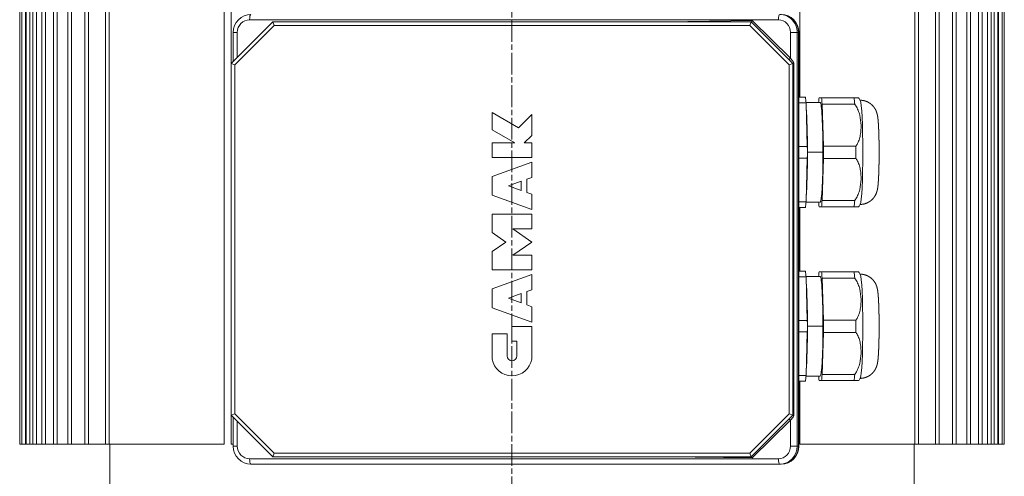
# Model space of a CAD drawing. Header units: millimetres. Extents: x -2791 to 1997, y -1887 to 1428.
# Tile 9 of 19: x -696 to -152, y -1510 to -1258. Entities that reach past the tile are written whole.
import ezdxf

# ---------------------------------------------------------------- set-up
doc = ezdxf.new("R2010")
doc.units = ezdxf.units.MM
doc.linetypes.add('AM_ISO08W050', pattern=[18, 12, -1.5, 3, -1.5])
doc.layers.add('AM_7', color=4, linetype='AM_ISO08W050', lineweight=13)
doc.layers.add('AM_VIS', color=7, linetype='Continuous', lineweight=20)

msp = doc.modelspace()

# ---------------------------------------------------------------- linework, layer by layer
at = {"layer": 'AM_7'}
msp.add_line((-423.719, -1738.623), (-423.719, -776.938), dxfattribs=at)
at = {"layer": 'AM_VIS'}
for p, q in [((-695.569, -1492.623), (-695.569, -1019.023)), ((-694.366, -1492.623), (-694.366, -1019.023)), ((-692.366, -1492.623), (-692.366, -1019.023)), ((-691.943, -1492.623), (-691.943, -1019.023)), ((-689.943, -1492.623), (-689.943, -1019.023)), ((-688.266, -1492.623), (-688.266, -1019.023)), ((-686.266, -1492.623), (-686.266, -1019.023)), ((-683.283, -1492.623), (-683.283, -1019.023)), ((-681.283, -1492.623), (-681.283, -1019.023)), ((-676.914, -1492.623), (-676.914, -1019.023)), ((-674.914, -1492.623), (-674.914, -1019.023)), ((-669.052, -1492.623), (-669.052, -1019.023)), ((-667.052, -1492.623), (-667.052, -1019.023)), ((-659.546, -1492.623), (-659.546, -1019.023)), ((-657.546, -1492.623), (-657.546, -1019.023)), ((-648.185, -1492.623), (-648.185, -1019.023)), ((-646.185, -1492.623), (-646.185, -1019.023)), ((-582.65, -1019.023), (-582.65, -1492.623)), ((-578.719, -1282.493), (-578.719, -1019.023)), ((-189.892, -1492.623), (-189.892, -1019.023)), ((-187.892, -1492.623), (-187.892, -1019.023)), ((-180.386, -1492.623), (-180.386, -1019.023)), ((-178.386, -1492.623), (-178.386, -1019.023)), ((-172.524, -1492.623), (-172.524, -1019.023)), ((-170.524, -1492.623), (-170.524, -1019.023)), ((-166.155, -1492.623), (-166.155, -1019.023)), ((-164.155, -1492.623), (-164.155, -1019.023)), ((-161.172, -1492.623), (-161.172, -1019.023)), ((-159.172, -1492.623), (-159.172, -1019.023)), ((-157.495, -1492.623), (-157.495, -1019.023)), ((-155.495, -1492.623), (-155.495, -1019.023)), ((-155.072, -1492.623), (-155.072, -1019.023)), ((-153.072, -1492.623), (-153.072, -1019.023)), ((-151.869, -1492.623), (-151.869, -1019.023)), ((-264.788, -1301.225), (-264.788, -1252.739)), ((-201.253, -1492.623), (-201.253, -1252.739)), ((-199.253, -1492.623), (-199.253, -1252.739)), ((-578.753, -1282.527), (-555.807, -1259.581)), ((-568.633, -1258.474), (-276.651, -1258.474)), ((-555.807, -1259.581), (-554.979, -1261.581)), ((-555.807, -1259.581), (-291.631, -1259.581)), ((-291.097, -1258.917), (-338.369, -1259.581)), ((-291.631, -1259.581), (-292.459, -1261.581)), ((-291.631, -1259.581), (-268.685, -1282.527)), ((-269.889, -1279.704), (-291.097, -1258.917)), ((-577.618, -1281.392), (-577.618, -1265.474)), ((-577.618, -1265.474), (-575.395, -1265.474)), ((-576.753, -1283.355), (-554.979, -1261.581)), ((-575.395, -1279.169), (-575.395, -1265.474)), ((-554.979, -1261.581), (-292.459, -1261.581)), ((-292.459, -1261.581), (-270.685, -1283.355)), ((-269.889, -1265.474), (-269.889, -1279.704)), ((-269.889, -1265.474), (-266.215, -1265.474)), ((-266.215, -1493.756), (-266.215, -1265.474)), ((-266.215, -1265.474), (-265.439, -1265.474)), ((-265.439, -1265.474), (-265.439, -1493.756)), ((-265.439, -1265.474), (-265.336, -1265.474)), ((-265.336, -1493.756), (-265.336, -1265.474)), ((-578.753, -1282.527), (-576.753, -1283.355)), ((-578.753, -1476.703), (-578.753, -1282.527)), ((-268.685, -1282.527), (-270.685, -1283.355)), ((-268.685, -1282.527), (-268.685, -1476.703)), ((-268.075, -1477.099), (-268.075, -1282.131)), ((-576.753, -1475.874), (-576.753, -1283.355)), ((-270.685, -1283.355), (-270.685, -1475.874)), ((-261.651, -1301.225), (-265.336, -1301.225)), ((-265.336, -1304.359), (-261.367, -1304.359)), ((-261.382, -1304.162), (-253.479, -1304.162)), ((-261.367, -1304.359), (-260.638, -1328.48)), ((-252.778, -1301.615), (-254.18, -1301.615)), ((-234.802, -1301.615), (-252.778, -1301.615)), ((-234.802, -1301.615), (-232.297, -1301.615)), ((-434.632, -1319.143), (-434.632, -1309.722)), ((-434.632, -1309.722), (-420.189, -1318.06)), ((-252.47, -1305.014), (-234.494, -1305.014)), ((-251.769, -1328.215), (-252.47, -1305.014)), ((-420.189, -1318.06), (-412.844, -1310.715)), ((-412.844, -1310.715), (-412.844, -1322.255)), ((-422.162, -1326.343), (-434.632, -1319.143)), ((-434.632, -1334.502), (-434.632, -1326.343)), ((-434.632, -1326.343), (-422.162, -1326.343)), ((-412.844, -1322.255), (-416.932, -1326.343)), ((-416.932, -1326.343), (-412.844, -1326.343)), ((-412.844, -1326.343), (-412.844, -1334.502)), ((-260.638, -1328.48), (-265.336, -1328.48)), ((-260.526, -1331.615), (-260.63, -1331.615)), ((-252.042, -1331.615), (-260.526, -1331.615)), ((-233.793, -1328.215), (-251.769, -1328.215)), ((-412.844, -1334.502), (-434.632, -1334.502)), ((-434.632, -1344.893), (-412.844, -1336.962)), ((-412.844, -1336.962), (-412.844, -1345.424)), ((-265.336, -1334.749), (-260.638, -1334.749)), ((-260.638, -1334.749), (-261.367, -1358.87)), ((-252.47, -1358.215), (-251.769, -1335.014)), ((-251.769, -1335.014), (-233.793, -1335.014)), ((-434.632, -1355.324), (-434.632, -1344.893)), ((-418.586, -1347.514), (-425.714, -1350.108)), ((-418.586, -1352.702), (-418.586, -1347.514)), ((-412.844, -1345.424), (-415.564, -1346.414)), ((-415.564, -1346.414), (-415.564, -1353.802)), ((-425.714, -1350.108), (-418.586, -1352.702)), ((-415.564, -1353.802), (-412.844, -1354.792)), ((-412.844, -1363.254), (-434.632, -1355.324)), ((-412.844, -1354.792), (-412.844, -1363.254)), ((-261.367, -1358.87), (-265.336, -1358.87)), ((-261.382, -1359.067), (-253.479, -1359.067)), ((-234.494, -1358.215), (-252.47, -1358.215)), ((-265.336, -1362.005), (-261.651, -1362.005)), ((-264.788, -1397.225), (-264.788, -1362.005)), ((-254.18, -1361.615), (-252.778, -1361.615)), ((-252.778, -1361.615), (-234.802, -1361.615)), ((-234.802, -1361.615), (-232.297, -1361.615)), ((-434.632, -1365.723), (-412.844, -1365.723)), ((-434.632, -1375.84), (-434.632, -1365.723)), ((-412.844, -1365.723), (-412.844, -1373.882)), ((-412.844, -1373.882), (-423.202, -1373.882)), ((-423.202, -1373.882), (-412.844, -1381.135)), ((-427.07, -1381.136), (-434.632, -1375.84)), ((-434.632, -1386.431), (-427.07, -1381.136)), ((-434.632, -1396.548), (-434.632, -1386.431)), ((-412.844, -1381.135), (-423.202, -1388.388)), ((-423.202, -1388.388), (-412.844, -1388.388)), ((-412.844, -1388.388), (-412.844, -1396.548)), ((-412.844, -1396.548), (-434.632, -1396.548)), ((-261.651, -1397.225), (-265.336, -1397.225)), ((-434.632, -1406.947), (-412.844, -1399.017)), ((-412.844, -1399.017), (-412.844, -1407.479)), ((-265.336, -1400.359), (-261.367, -1400.359)), ((-261.382, -1400.162), (-253.479, -1400.162)), ((-261.367, -1400.359), (-260.638, -1424.48)), ((-252.778, -1397.615), (-254.18, -1397.615)), ((-234.802, -1397.615), (-252.778, -1397.615)), ((-252.47, -1401.014), (-234.494, -1401.014)), ((-251.769, -1424.215), (-252.47, -1401.014)), ((-234.802, -1397.615), (-232.297, -1397.615)), ((-434.632, -1417.378), (-434.632, -1406.947)), ((-412.844, -1407.479), (-415.564, -1408.469)), ((-418.586, -1409.569), (-425.714, -1412.163)), ((-425.714, -1412.163), (-418.586, -1414.757)), ((-418.586, -1414.757), (-418.586, -1409.569)), ((-415.564, -1408.469), (-415.564, -1415.857)), ((-412.844, -1425.309), (-434.632, -1417.378)), ((-415.564, -1415.857), (-412.844, -1416.847)), ((-412.844, -1416.847), (-412.844, -1425.309)), ((-260.638, -1424.48), (-265.336, -1424.48)), ((-233.793, -1424.215), (-251.769, -1424.215)), ((-423.738, -1435.777), (-423.738, -1427.778)), ((-423.738, -1427.778), (-412.844, -1427.778)), ((-412.844, -1427.778), (-412.844, -1445.725)), ((-260.526, -1427.615), (-260.63, -1427.615)), ((-252.042, -1427.615), (-260.526, -1427.615)), ((-434.632, -1431.858), (-426.458, -1431.858)), ((-434.632, -1445.725), (-434.632, -1431.858)), ((-426.458, -1431.858), (-426.458, -1443.936)), ((-265.336, -1430.749), (-260.638, -1430.749)), ((-260.638, -1430.749), (-261.367, -1454.87)), ((-252.47, -1454.215), (-251.769, -1431.014)), ((-251.769, -1431.014), (-233.793, -1431.014)), ((-421.018, -1435.777), (-423.738, -1435.777)), ((-421.018, -1443.936), (-421.018, -1435.777)), ((-261.367, -1454.87), (-265.336, -1454.87)), ((-261.382, -1455.067), (-253.479, -1455.067)), ((-234.494, -1454.215), (-252.47, -1454.215)), ((-265.336, -1458.005), (-261.651, -1458.005)), ((-264.788, -1492.623), (-264.788, -1458.005)), ((-254.18, -1457.615), (-252.778, -1457.615)), ((-252.778, -1457.615), (-234.802, -1457.615)), ((-234.802, -1457.615), (-232.297, -1457.615)), ((-578.753, -1476.703), (-576.753, -1475.874)), ((-555.807, -1499.648), (-578.753, -1476.703)), ((-578.719, -1492.623), (-578.719, -1476.736)), ((-577.618, -1493.756), (-577.618, -1477.837)), ((-554.979, -1497.648), (-576.753, -1475.874)), ((-270.685, -1475.874), (-292.459, -1497.648)), ((-268.685, -1476.703), (-291.631, -1499.648)), ((-268.685, -1476.703), (-270.685, -1475.874)), ((-575.395, -1493.756), (-575.395, -1480.061)), ((-291.097, -1500.312), (-269.889, -1479.526)), ((-269.889, -1479.526), (-269.889, -1493.756)), ((-695.569, -1492.623), (-694.366, -1492.623)), ((-694.366, -1492.623), (-692.366, -1492.623)), ((-691.943, -1492.623), (-692.366, -1492.623)), ((-691.943, -1492.623), (-689.943, -1492.623)), ((-688.266, -1492.623), (-689.943, -1492.623)), ((-688.266, -1492.623), (-686.266, -1492.623)), ((-683.283, -1492.623), (-686.266, -1492.623)), ((-683.283, -1492.623), (-681.283, -1492.623)), ((-676.914, -1492.623), (-681.283, -1492.623)), ((-676.914, -1492.623), (-674.914, -1492.623)), ((-669.052, -1492.623), (-674.914, -1492.623)), ((-669.052, -1492.623), (-667.052, -1492.623)), ((-659.546, -1492.623), (-667.052, -1492.623)), ((-659.546, -1492.623), (-657.546, -1492.623)), ((-648.185, -1492.623), (-657.546, -1492.623)), ((-648.185, -1492.623), (-646.185, -1492.623)), ((-582.65, -1492.623), (-646.185, -1492.623)), ((-645.719, -1571.623), (-645.719, -1492.623)), ((-578.719, -1492.623), (-577.618, -1492.623)), ((-577.618, -1493.756), (-575.395, -1493.756)), ((-269.889, -1493.756), (-266.215, -1493.756)), ((-266.215, -1493.756), (-265.439, -1493.756)), ((-265.439, -1493.756), (-265.336, -1493.756)), ((-201.253, -1492.623), (-264.788, -1492.623)), ((-201.719, -1571.623), (-201.719, -1492.623)), ((-201.253, -1492.623), (-199.253, -1492.623)), ((-189.892, -1492.623), (-199.253, -1492.623)), ((-189.892, -1492.623), (-187.892, -1492.623)), ((-180.386, -1492.623), (-187.892, -1492.623)), ((-180.386, -1492.623), (-178.386, -1492.623)), ((-172.524, -1492.623), (-178.386, -1492.623)), ((-172.524, -1492.623), (-170.524, -1492.623)), ((-166.155, -1492.623), (-170.524, -1492.623)), ((-166.155, -1492.623), (-164.155, -1492.623)), ((-161.172, -1492.623), (-164.155, -1492.623)), ((-161.172, -1492.623), (-159.172, -1492.623)), ((-157.495, -1492.623), (-159.172, -1492.623)), ((-157.495, -1492.623), (-155.495, -1492.623)), ((-155.072, -1492.623), (-155.495, -1492.623)), ((-155.072, -1492.623), (-153.072, -1492.623)), ((-153.072, -1492.623), (-151.869, -1492.623)), ((-555.807, -1499.648), (-554.979, -1497.648)), ((-291.631, -1499.648), (-555.807, -1499.648)), ((-292.459, -1497.648), (-554.979, -1497.648)), ((-338.369, -1499.648), (-291.097, -1500.312)), ((-291.631, -1499.648), (-292.459, -1497.648)), ((-276.651, -1500.756), (-568.633, -1500.756)), ((-567.857, -1503.756), (-275.874, -1503.756)), ((-275.874, -1503.756), (-275.098, -1503.756))]:
    msp.add_line(p, q, dxfattribs=at)
for centre, radius, start, end in [((-567.718, -1265.337), 9.883, 90.80324, 180.78736), ((-275.236, -1265.337), 9.883, 359.21264, 89.19676), ((-241.99, -1309.162), 12.284, 30.21277, 37.90514), ((-241.99, -1354.068), 12.284, 322.09486, 329.78723), ((-241.99, -1405.162), 12.284, 30.21277, 37.90514), ((-423.738, -1443.936), 11.04, 189.32724, 350.67276), ((-423.738, -1443.936), 2.72, 180, 0), ((-241.99, -1450.068), 12.284, 322.09486, 329.78723), ((-567.719, -1493.892), 9.882, 179.20959, 269.20072), ((-275.236, -1493.892), 9.882, 270.79928, 0.79041)]:
    msp.add_arc(centre, radius, start, end, dxfattribs=at)
for centre, major_axis, ratio, start_param, end_param in [((-567.857, -1258.474), (0, -3), 0.258819, 3.1415927, 4.712389), ((-275.874, -1258.474), (0, -3), 0.258819, 3.1415927, 4.712389), ((-275.874, -1265.474), (0, -10), 0.9659258, 1.5707963, 3.1415927), ((-275.098, -1265.474), (0, 10), 0.9659258, 4.712389, 6.2831853), ((-568.633, -1265.474), (0, 7), 0.9659258, 0, 1.5707963), ((-291.356, -1258.917), (-0.401, -1.001), 0.2236676, 0.7457947, 1.6600663), ((-276.651, -1265.474), (0, 7), 0.9659258, 4.712389, 6.2831853), ((-270.148, -1279.704), (0.7, 0.714), 0.187949, 3.4174185, 4.8945631), ((-269.113, -1281.025), (2.997, -4.01), 0.0354956, 1.2651008, 1.8800541), ((-262.38, -1331.615), (0, 33.429), 0.052336, 5.6656874, 5.8534856), ((-253.479, -1331.615), (0, 32.855), 0.052336, 0.4199399, 0.581629), ((-253.479, -1331.615), (0, -27.452), 0.052336, 1.5707963, 3.1415927), ((-253.479, -1331.615), (0, 32.855), 0.052336, 5.6559277, 5.8632454), ((-235.503, -1331.615), (0, 32.855), 0.052336, 5.6559277, 5.8632454), ((-231.509, -1331.615), (0, 28.75), 0.052336, 4.712389, 6.193597), ((-261.963, -1331.615), (0, 27.452), 0.052336, 4.712389, 5.7799374), ((-261.963, -1331.615), (0, 27.452), 0.052336, 3.6448405, 4.712389), ((-262.38, -1331.615), (0, 33.429), 0.052336, 4.6184899, 4.8062881), ((-253.479, -1331.615), (0, -27.452), 0.052336, 0, 1.5707963), ((-253.479, -1331.615), (0, 32.855), 0.052336, 4.6087301, 4.8160478), ((-235.503, -1331.615), (0, 32.855), 0.052336, 4.6087301, 4.8160478), ((-231.509, -1331.615), (0, 28.75), 0.052336, 3.231181, 4.712389), ((-262.38, -1331.615), (0, 33.429), 0.052336, 3.5712923, 3.7590905), ((-253.479, -1331.615), (0, 32.855), 0.052336, 2.5599636, 2.7216527), ((-253.479, -1331.615), (0, 32.855), 0.052336, 3.5615326, 3.7688503), ((-235.503, -1331.615), (0, 32.855), 0.052336, 3.5615326, 3.7688503), ((-262.38, -1427.615), (0, 33.429), 0.052336, 5.6656874, 5.8534856), ((-253.479, -1427.615), (0, 32.855), 0.052336, 0.4199399, 0.581629), ((-253.479, -1427.615), (0, -27.452), 0.052336, 1.5707963, 3.1415927), ((-253.479, -1427.615), (0, 32.855), 0.052336, 5.6559277, 5.8632454), ((-235.503, -1427.615), (0, 32.855), 0.052336, 5.6559277, 5.8632454), ((-231.509, -1427.615), (0, 28.75), 0.052336, 4.712389, 6.193597), ((-261.963, -1427.615), (0, 27.452), 0.052336, 4.712389, 5.7799374), ((-262.38, -1427.615), (0, 33.429), 0.052336, 4.6184899, 4.8062881), ((-253.479, -1427.615), (0, 32.855), 0.052336, 4.6087301, 4.8160478), ((-235.503, -1427.615), (0, 32.855), 0.052336, 4.6087301, 4.8160478), ((-261.963, -1427.615), (0, 27.452), 0.052336, 3.6448405, 4.712389), ((-253.479, -1427.615), (0, -27.452), 0.052336, 0, 1.5707963), ((-231.509, -1427.615), (0, 28.75), 0.052336, 3.231181, 4.712389), ((-262.38, -1427.615), (0, 33.429), 0.052336, 3.5712923, 3.7590905), ((-253.479, -1427.615), (0, 32.855), 0.052336, 2.5599636, 2.7216527), ((-253.479, -1427.615), (0, 32.855), 0.052336, 3.5615326, 3.7688503), ((-235.503, -1427.615), (0, 32.855), 0.052336, 3.5615326, 3.7688503), ((-270.148, -1479.526), (0.7, -0.714), 0.187949, 1.3886222, 2.8657668), ((-269.113, -1478.204), (2.997, 4.01), 0.0354956, 4.4031312, 5.0180845), ((-568.633, -1493.756), (0, 7), 0.9659258, 1.5707963, 3.1415927), ((-276.651, -1493.756), (0, 7), 0.9659258, 3.1415927, 4.712389), ((-275.874, -1493.756), (0, -10), 0.9659258, 0, 1.5707963), ((-275.098, -1493.756), (0, 10), 0.9659258, 3.1415927, 4.712389), ((-291.356, -1500.312), (-0.401, 1.001), 0.2236676, 4.623119, 5.5373906), ((-567.857, -1500.756), (0, -3), 0.258819, 4.712389, 6.2831853), ((-275.874, -1500.756), (0, -3), 0.258819, 4.712389, 6.2831853)]:
    msp.add_ellipse(centre, major_axis=major_axis, ratio=ratio, start_param=start_param, end_param=end_param, dxfattribs=at)
for points, degree, knots in [([(-268.075, -1282.131), (-268.076, -1282.131), (-268.076, -1282.131), (-268.159, -1282.17), (-268.238, -1282.209), (-268.383, -1282.285), (-268.45, -1282.321), (-268.584, -1282.4), (-268.645, -1282.44), (-268.695, -1282.482), (-268.705, -1282.492), (-268.712, -1282.5)], 3, [-1.3403367, -1.3403367, -1.3403367, -1.3403367, -1.338908, -1.338908, -1.0508228, -1.0508228, -0.7584955, -0.7584955, -0.3667671, -0.3667671, -0.2437545, -0.2437545, -0.2437545, -0.2437545]), ([(-231.442, -1302.865), (-231.289, -1302.867), (-231.07, -1302.875), (-230.852, -1302.887), (-230.634, -1302.905), (-230.418, -1302.927), (-230.204, -1302.954), (-229.991, -1302.986), (-229.781, -1303.022), (-229.574, -1303.063), (-229.369, -1303.108), (-229.167, -1303.156), (-228.968, -1303.209), (-228.773, -1303.265), (-228.582, -1303.324), (-228.375, -1303.393), (-228.173, -1303.466), (-227.977, -1303.542), (-227.785, -1303.62), (-227.598, -1303.702), (-227.416, -1303.785), (-227.24, -1303.871), (-227.069, -1303.959), (-226.903, -1304.048), (-226.742, -1304.138), (-226.587, -1304.23), (-226.436, -1304.322), (-226.291, -1304.415), (-226.15, -1304.508), (-225.974, -1304.63), (-225.806, -1304.752), (-225.645, -1304.874), (-225.492, -1304.995), (-225.346, -1305.116), (-225.207, -1305.235), (-225.075, -1305.353), (-224.949, -1305.47), (-224.829, -1305.585), (-224.714, -1305.698), (-224.605, -1305.81), (-224.501, -1305.92), (-224.402, -1306.027), (-224.308, -1306.133), (-224.179, -1306.284), (-224.058, -1306.43), (-223.946, -1306.572), (-223.841, -1306.709), (-223.742, -1306.842), (-223.65, -1306.972), (-223.564, -1307.097), (-223.484, -1307.218), (-223.408, -1307.335), (-223.337, -1307.449), (-223.27, -1307.559), (-223.207, -1307.665), (-223.148, -1307.768), (-223.092, -1307.868), (-223.011, -1308.018), (-222.937, -1308.162), (-222.869, -1308.298), (-222.806, -1308.428), (-222.748, -1308.553), (-222.695, -1308.672), (-222.646, -1308.786), (-222.6, -1308.895), (-222.557, -1309), (-222.518, -1309.101), (-222.481, -1309.197), (-222.446, -1309.291), (-222.404, -1309.408), (-222.365, -1309.52), (-222.329, -1309.628), (-222.295, -1309.73), (-222.264, -1309.829), (-222.236, -1309.924), (-222.208, -1310.016), (-222.183, -1310.104), (-222.159, -1310.19), (-222.137, -1310.273), (-222.116, -1310.353), (-222.096, -1310.432), (-222.065, -1310.555), (-222.037, -1310.673), (-222.011, -1310.787), (-221.986, -1310.898), (-221.964, -1311.005), (-221.942, -1311.109), (-221.922, -1311.211), (-221.903, -1311.311), (-221.885, -1311.409), (-221.868, -1311.505), (-221.851, -1311.6), (-221.835, -1311.694), (-221.82, -1311.787), (-221.805, -1311.879), (-221.766, -1312.14), (-221.73, -1312.398), (-221.696, -1312.655), (-221.665, -1312.915), (-221.635, -1313.176), (-221.606, -1313.442), (-221.579, -1313.712), (-221.553, -1313.987), (-221.528, -1314.268), (-221.503, -1314.555), (-221.48, -1314.849), (-221.457, -1315.149), (-221.434, -1315.455), (-221.417, -1315.71), (-221.399, -1315.969), (-221.382, -1316.233), (-221.366, -1316.502), (-221.35, -1316.775), (-221.334, -1317.053), (-221.319, -1317.335), (-221.303, -1317.622), (-221.289, -1317.914), (-221.274, -1318.209), (-221.26, -1318.51), (-221.247, -1318.814), (-221.233, -1319.123), (-221.22, -1319.436), (-221.208, -1319.753), (-221.196, -1320.074), (-221.184, -1320.399), (-221.172, -1320.728), (-221.161, -1321.06), (-221.15, -1321.396), (-221.141, -1321.687), (-221.133, -1321.98), (-221.124, -1322.275), (-221.116, -1322.573), (-221.108, -1322.873), (-221.1, -1323.175), (-221.093, -1323.48), (-221.086, -1323.787), (-221.079, -1324.095), (-221.073, -1324.406), (-221.066, -1324.718), (-221.06, -1325.032), (-221.055, -1325.348), (-221.049, -1325.666), (-221.044, -1325.985), (-221.039, -1326.305), (-221.035, -1326.627), (-221.031, -1326.95), (-221.027, -1327.275), (-221.023, -1327.6), (-221.02, -1327.92), (-221.017, -1328.24), (-221.014, -1328.561), (-221.011, -1328.882), (-221.009, -1329.205), (-221.007, -1329.528), (-221.006, -1329.852), (-221.004, -1330.175), (-221.003, -1330.5), (-221.002, -1330.824), (-221.002, -1331.149), (-221.001, -1331.474), (-221.001, -1331.799), (-221.002, -1332.124), (-221.002, -1332.449), (-221.003, -1332.774), (-221.004, -1333.098), (-221.006, -1333.422), (-221.007, -1333.745), (-221.009, -1334.068), (-221.012, -1334.39), (-221.014, -1334.711), (-221.017, -1335.031), (-221.02, -1335.351), (-221.023, -1335.669), (-221.027, -1335.987), (-221.031, -1336.303), (-221.035, -1336.619), (-221.04, -1336.933), (-221.044, -1337.245), (-221.049, -1337.557), (-221.055, -1337.867), (-221.06, -1338.175), (-221.066, -1338.482), (-221.072, -1338.787), (-221.078, -1339.09), (-221.085, -1339.391), (-221.092, -1339.691), (-221.099, -1339.988), (-221.106, -1340.284), (-221.114, -1340.582), (-221.122, -1340.877), (-221.13, -1341.17), (-221.139, -1341.461), (-221.148, -1341.75), (-221.157, -1342.036), (-221.166, -1342.319), (-221.176, -1342.6), (-221.185, -1342.878), (-221.196, -1343.153), (-221.206, -1343.425), (-221.216, -1343.695), (-221.227, -1343.961), (-221.238, -1344.225), (-221.25, -1344.486), (-221.261, -1344.743), (-221.273, -1344.998), (-221.285, -1345.249), (-221.298, -1345.497), (-221.311, -1345.742), (-221.324, -1346.001), (-221.338, -1346.255), (-221.353, -1346.506), (-221.368, -1346.754), (-221.383, -1346.997), (-221.398, -1347.237), (-221.413, -1347.472), (-221.429, -1347.704), (-221.446, -1347.933), (-221.462, -1348.157), (-221.479, -1348.378), (-221.497, -1348.595), (-221.515, -1348.809), (-221.533, -1349.02), (-221.552, -1349.227), (-221.571, -1349.431), (-221.591, -1349.632), (-221.611, -1349.83), (-221.632, -1350.026), (-221.654, -1350.22), (-221.684, -1350.476), (-221.716, -1350.729), (-221.751, -1350.982), (-221.788, -1351.237), (-221.829, -1351.496), (-221.874, -1351.762), (-221.926, -1352.039), (-221.987, -1352.334), (-222.06, -1352.656), (-222.09, -1352.777), (-222.123, -1352.904), (-222.158, -1353.037), (-222.198, -1353.176), (-222.241, -1353.324), (-222.29, -1353.481), (-222.344, -1353.648), (-222.406, -1353.827), (-222.45, -1353.95), (-222.498, -1354.079), (-222.551, -1354.214), (-222.61, -1354.358), (-222.674, -1354.509), (-222.745, -1354.67), (-222.825, -1354.841), (-222.914, -1355.023), (-223.014, -1355.217), (-223.127, -1355.424), (-223.255, -1355.646), (-223.401, -1355.884), (-223.503, -1356.042), (-223.615, -1356.207), (-223.737, -1356.38), (-223.87, -1356.56), (-224.016, -1356.747), (-224.176, -1356.943), (-224.352, -1357.146), (-224.545, -1357.357), (-224.757, -1357.575), (-224.991, -1357.799), (-225.248, -1358.03), (-225.53, -1358.265), (-225.84, -1358.503), (-226.019, -1358.631), (-226.207, -1358.759), (-226.404, -1358.887), (-226.61, -1359.014), (-226.826, -1359.139), (-227.051, -1359.261), (-227.287, -1359.381), (-227.532, -1359.498), (-227.787, -1359.61), (-228.051, -1359.717), (-228.325, -1359.819), (-228.608, -1359.914), (-228.9, -1360.002), (-229.199, -1360.081), (-229.399, -1360.129), (-229.601, -1360.172), (-229.806, -1360.212), (-230.013, -1360.247), (-230.223, -1360.278), (-230.434, -1360.304), (-230.647, -1360.326), (-230.861, -1360.343), (-231.077, -1360.355), (-231.293, -1360.362), (-231.442, -1360.364)], 1, [0.0003657, 0.0003657, 0.0012029, 0.0024057, 0.0036086, 0.0048115, 0.0060143, 0.0072172, 0.0084201, 0.0096229, 0.0108258, 0.0120287, 0.0132315, 0.0144344, 0.0156373, 0.0168401, 0.0181652, 0.0194903, 0.0208154, 0.0221404, 0.0234655, 0.0247906, 0.0261156, 0.0274407, 0.0287658, 0.0300909, 0.0314159, 0.032741, 0.0340661, 0.0353912, 0.0371187, 0.0388462, 0.0405737, 0.0423013, 0.0440288, 0.0457563, 0.0474838, 0.0492114, 0.0509389, 0.0526664, 0.0543939, 0.0561215, 0.057849, 0.0595765, 0.0620886, 0.0646006, 0.0671127, 0.0696247, 0.0721368, 0.0746488, 0.0771609, 0.0796729, 0.082185, 0.084697, 0.0872091, 0.0897211, 0.0922332, 0.0947452, 0.0986763, 0.1026074, 0.1065385, 0.1104696, 0.1144006, 0.1183317, 0.1222628, 0.1261939, 0.130125, 0.134056, 0.1379871, 0.1419182, 0.1470785, 0.1522387, 0.157399, 0.1625592, 0.1677195, 0.1728797, 0.1780399, 0.1832002, 0.1883604, 0.1935207, 0.1986809, 0.2038412, 0.2122615, 0.2206819, 0.2291022, 0.2375225, 0.2459429, 0.2543632, 0.2627836, 0.2712039, 0.2796242, 0.2880446, 0.2964649, 0.3048853, 0.3133056, 0.3217259, 0.345892, 0.3700581, 0.3942242, 0.4183903, 0.4425564, 0.4667225, 0.4908886, 0.5150547, 0.5392208, 0.5633869, 0.587553, 0.6117191, 0.6358852, 0.655563, 0.6752408, 0.6949186, 0.7145963, 0.7342741, 0.7539519, 0.7736297, 0.7933075, 0.8129853, 0.832663, 0.8523408, 0.8720186, 0.8916964, 0.9113742, 0.931052, 0.9507298, 0.9704075, 0.9900853, 1.0097631, 1.0294409, 1.0462786, 1.0631163, 1.079954, 1.0967917, 1.1136294, 1.130467, 1.1473047, 1.1641424, 1.1809801, 1.1978178, 1.2146555, 1.2314932, 1.2483309, 1.2651686, 1.2820063, 1.298844, 1.3156817, 1.3325194, 1.3493571, 1.3661948, 1.3826521, 1.3991095, 1.4155669, 1.4320243, 1.4484817, 1.4649391, 1.4813965, 1.4978539, 1.5143113, 1.5307687, 1.5472261, 1.5636835, 1.5801409, 1.5965983, 1.6130557, 1.6295131, 1.6459704, 1.6624278, 1.6788852, 1.6953426, 1.711771, 1.7281994, 1.7446278, 1.7610562, 1.7774846, 1.793913, 1.8103414, 1.8267698, 1.8431982, 1.8596266, 1.876055, 1.8924834, 1.9089118, 1.9253402, 1.9417686, 1.958197, 1.9746254, 1.9910538, 2.0074822, 2.0239106, 2.0405903, 2.05727, 2.0739498, 2.0906295, 2.1073092, 2.1239889, 2.1406686, 2.1573484, 2.1740281, 2.1907078, 2.2073875, 2.2240673, 2.240747, 2.2574267, 2.2741064, 2.2907861, 2.3074659, 2.3241456, 2.3408253, 2.357505, 2.3753523, 2.3931995, 2.4110468, 2.428894, 2.4467413, 2.4645885, 2.4824358, 2.5002831, 2.5181303, 2.5359776, 2.5538248, 2.5716721, 2.5895193, 2.6073666, 2.6252138, 2.6430611, 2.6609084, 2.6787556, 2.6966029, 2.7144501, 2.7381803, 2.7619104, 2.7856405, 2.8093707, 2.8331008, 2.856831, 2.8805611, 2.9042912, 2.9280214, 2.9363667, 2.9447119, 2.9530572, 2.9614025, 2.9697478, 2.9780931, 2.9864383, 2.9947836, 3.0001494, 3.0055152, 3.010881, 3.0162468, 3.0216126, 3.0269785, 3.0323443, 3.0377101, 3.0430759, 3.0484417, 3.0538075, 3.0591733, 3.0625527, 3.0659322, 3.0693117, 3.0726911, 3.0760706, 3.07945, 3.0828295, 3.0862089, 3.0895884, 3.0929679, 3.0963473, 3.0997268, 3.1031062, 3.104924, 3.1067418, 3.1085595, 3.1103773, 3.1121951, 3.1140129, 3.1158306, 3.1176484, 3.1194662, 3.1212839, 3.1231017, 3.1249195, 3.1267373, 3.128555, 3.1297403, 3.1309255, 3.1321107, 3.133296, 3.1344812, 3.1356665, 3.1368517, 3.1380369, 3.1392222, 3.1404074, 3.141227, 3.141227]), ([(-234.494, -1305.014), (-234.444, -1305.079), (-234.394, -1305.143), (-234.161, -1305.452), (-233.992, -1305.697), (-233.343, -1306.702), (-232.922, -1307.535), (-232.216, -1309.281), (-231.931, -1310.194), (-231.256, -1312.973), (-231.043, -1314.876), (-230.938, -1318.353), (-231.036, -1320.257), (-231.543, -1323.035), (-231.773, -1323.948), (-232.373, -1325.695), (-232.744, -1326.528), (-233.332, -1327.532), (-233.487, -1327.777), (-233.701, -1328.086), (-233.746, -1328.151), (-233.793, -1328.215)], 3, [27.7838497, 27.7838497, 27.7838497, 27.7838497, 28.0302291, 28.0302291, 28.9636308, 28.9636308, 31.9746945, 31.9746945, 34.9857583, 34.9857583, 41.0078858, 41.0078858, 47.0300134, 47.0300134, 50.0410771, 50.0410771, 53.0521409, 53.0521409, 53.9855425, 53.9855425, 54.2319219, 54.2319219, 54.2319219, 54.2319219]), ([(-233.793, -1335.014), (-233.746, -1335.079), (-233.701, -1335.143), (-233.487, -1335.452), (-233.332, -1335.697), (-232.744, -1336.702), (-232.373, -1337.535), (-231.773, -1339.281), (-231.543, -1340.194), (-231.036, -1342.973), (-230.938, -1344.876), (-231.043, -1348.353), (-231.256, -1350.257), (-231.931, -1353.035), (-232.216, -1353.948), (-232.922, -1355.695), (-233.343, -1356.528), (-233.992, -1357.532), (-234.161, -1357.777), (-234.394, -1358.086), (-234.444, -1358.151), (-234.494, -1358.215)], 3, [27.7838497, 27.7838497, 27.7838497, 27.7838497, 28.0302291, 28.0302291, 28.9636308, 28.9636308, 31.9746945, 31.9746945, 34.9857583, 34.9857583, 41.0078858, 41.0078858, 47.0300134, 47.0300134, 50.0410771, 50.0410771, 53.0521409, 53.0521409, 53.9855425, 53.9855425, 54.2319219, 54.2319219, 54.2319219, 54.2319219]), ([(-234.494, -1401.014), (-234.444, -1401.079), (-234.394, -1401.143), (-234.161, -1401.452), (-233.992, -1401.697), (-233.343, -1402.702), (-232.922, -1403.535), (-232.216, -1405.281), (-231.931, -1406.194), (-231.256, -1408.973), (-231.043, -1410.876), (-230.938, -1414.353), (-231.036, -1416.257), (-231.543, -1419.035), (-231.773, -1419.948), (-232.373, -1421.695), (-232.744, -1422.528), (-233.332, -1423.532), (-233.487, -1423.777), (-233.701, -1424.086), (-233.746, -1424.151), (-233.793, -1424.215)], 3, [27.7838497, 27.7838497, 27.7838497, 27.7838497, 28.0302291, 28.0302291, 28.9636308, 28.9636308, 31.9746945, 31.9746945, 34.9857583, 34.9857583, 41.0078858, 41.0078858, 47.0300134, 47.0300134, 50.0410771, 50.0410771, 53.0521409, 53.0521409, 53.9855425, 53.9855425, 54.2319219, 54.2319219, 54.2319219, 54.2319219]), ([(-231.442, -1398.865), (-231.289, -1398.867), (-231.07, -1398.875), (-230.852, -1398.887), (-230.634, -1398.905), (-230.418, -1398.927), (-230.204, -1398.954), (-229.991, -1398.986), (-229.781, -1399.022), (-229.574, -1399.063), (-229.369, -1399.108), (-229.167, -1399.156), (-228.968, -1399.209), (-228.773, -1399.265), (-228.582, -1399.324), (-228.375, -1399.393), (-228.173, -1399.466), (-227.977, -1399.542), (-227.785, -1399.62), (-227.598, -1399.702), (-227.416, -1399.785), (-227.24, -1399.871), (-227.069, -1399.959), (-226.903, -1400.048), (-226.742, -1400.138), (-226.587, -1400.23), (-226.436, -1400.322), (-226.291, -1400.415), (-226.15, -1400.508), (-225.974, -1400.63), (-225.806, -1400.752), (-225.645, -1400.874), (-225.492, -1400.995), (-225.346, -1401.116), (-225.207, -1401.235), (-225.075, -1401.353), (-224.949, -1401.47), (-224.829, -1401.585), (-224.714, -1401.698), (-224.605, -1401.81), (-224.501, -1401.92), (-224.402, -1402.027), (-224.308, -1402.133), (-224.179, -1402.284), (-224.058, -1402.43), (-223.946, -1402.572), (-223.841, -1402.709), (-223.742, -1402.842), (-223.65, -1402.972), (-223.564, -1403.097), (-223.484, -1403.218), (-223.408, -1403.335), (-223.337, -1403.449), (-223.27, -1403.559), (-223.207, -1403.665), (-223.148, -1403.768), (-223.092, -1403.868), (-223.011, -1404.018), (-222.937, -1404.162), (-222.869, -1404.298), (-222.806, -1404.428), (-222.748, -1404.553), (-222.695, -1404.672), (-222.646, -1404.786), (-222.6, -1404.895), (-222.557, -1405), (-222.518, -1405.101), (-222.481, -1405.197), (-222.446, -1405.291), (-222.404, -1405.408), (-222.365, -1405.52), (-222.329, -1405.628), (-222.295, -1405.73), (-222.264, -1405.829), (-222.236, -1405.924), (-222.208, -1406.016), (-222.183, -1406.104), (-222.159, -1406.19), (-222.137, -1406.273), (-222.116, -1406.353), (-222.096, -1406.432), (-222.065, -1406.555), (-222.037, -1406.673), (-222.011, -1406.787), (-221.986, -1406.898), (-221.964, -1407.005), (-221.942, -1407.109), (-221.922, -1407.211), (-221.903, -1407.311), (-221.885, -1407.409), (-221.868, -1407.505), (-221.851, -1407.6), (-221.835, -1407.694), (-221.82, -1407.787), (-221.805, -1407.879), (-221.766, -1408.14), (-221.73, -1408.398), (-221.696, -1408.655), (-221.665, -1408.915), (-221.635, -1409.176), (-221.606, -1409.442), (-221.579, -1409.712), (-221.553, -1409.987), (-221.528, -1410.268), (-221.503, -1410.555), (-221.48, -1410.849), (-221.457, -1411.149), (-221.434, -1411.455), (-221.417, -1411.71), (-221.399, -1411.969), (-221.382, -1412.233), (-221.366, -1412.502), (-221.35, -1412.775), (-221.334, -1413.053), (-221.319, -1413.335), (-221.303, -1413.622), (-221.289, -1413.914), (-221.274, -1414.209), (-221.26, -1414.51), (-221.247, -1414.814), (-221.233, -1415.123), (-221.22, -1415.436), (-221.208, -1415.753), (-221.196, -1416.074), (-221.184, -1416.399), (-221.172, -1416.728), (-221.161, -1417.06), (-221.15, -1417.396), (-221.141, -1417.687), (-221.133, -1417.98), (-221.124, -1418.275), (-221.116, -1418.573), (-221.108, -1418.873), (-221.1, -1419.175), (-221.093, -1419.48), (-221.086, -1419.787), (-221.079, -1420.095), (-221.073, -1420.406), (-221.066, -1420.718), (-221.06, -1421.032), (-221.055, -1421.348), (-221.049, -1421.666), (-221.044, -1421.985), (-221.039, -1422.305), (-221.035, -1422.627), (-221.031, -1422.95), (-221.027, -1423.275), (-221.023, -1423.6), (-221.02, -1423.92), (-221.017, -1424.24), (-221.014, -1424.561), (-221.011, -1424.882), (-221.009, -1425.205), (-221.007, -1425.528), (-221.006, -1425.852), (-221.004, -1426.175), (-221.003, -1426.5), (-221.002, -1426.824), (-221.002, -1427.149), (-221.001, -1427.474), (-221.001, -1427.799), (-221.002, -1428.124), (-221.002, -1428.449), (-221.003, -1428.774), (-221.004, -1429.098), (-221.006, -1429.422), (-221.007, -1429.745), (-221.009, -1430.068), (-221.012, -1430.39), (-221.014, -1430.711), (-221.017, -1431.031), (-221.02, -1431.351), (-221.023, -1431.669), (-221.027, -1431.987), (-221.031, -1432.303), (-221.035, -1432.619), (-221.04, -1432.933), (-221.044, -1433.245), (-221.049, -1433.557), (-221.055, -1433.867), (-221.06, -1434.175), (-221.066, -1434.482), (-221.072, -1434.787), (-221.078, -1435.09), (-221.085, -1435.391), (-221.092, -1435.691), (-221.099, -1435.988), (-221.106, -1436.284), (-221.114, -1436.582), (-221.122, -1436.877), (-221.13, -1437.17), (-221.139, -1437.461), (-221.148, -1437.75), (-221.157, -1438.036), (-221.166, -1438.319), (-221.176, -1438.6), (-221.185, -1438.878), (-221.196, -1439.153), (-221.206, -1439.425), (-221.216, -1439.695), (-221.227, -1439.961), (-221.238, -1440.225), (-221.25, -1440.486), (-221.261, -1440.743), (-221.273, -1440.998), (-221.285, -1441.249), (-221.298, -1441.497), (-221.311, -1441.742), (-221.324, -1442.001), (-221.338, -1442.255), (-221.353, -1442.506), (-221.368, -1442.754), (-221.383, -1442.997), (-221.398, -1443.237), (-221.413, -1443.472), (-221.429, -1443.704), (-221.446, -1443.933), (-221.462, -1444.157), (-221.479, -1444.378), (-221.497, -1444.595), (-221.515, -1444.809), (-221.533, -1445.02), (-221.552, -1445.227), (-221.571, -1445.431), (-221.591, -1445.632), (-221.611, -1445.83), (-221.632, -1446.026), (-221.654, -1446.22), (-221.684, -1446.476), (-221.716, -1446.729), (-221.751, -1446.982), (-221.788, -1447.237), (-221.829, -1447.496), (-221.874, -1447.762), (-221.926, -1448.039), (-221.987, -1448.334), (-222.06, -1448.656), (-222.09, -1448.777), (-222.123, -1448.904), (-222.158, -1449.037), (-222.198, -1449.176), (-222.241, -1449.324), (-222.29, -1449.481), (-222.344, -1449.648), (-222.406, -1449.827), (-222.45, -1449.95), (-222.498, -1450.079), (-222.551, -1450.214), (-222.61, -1450.358), (-222.674, -1450.509), (-222.745, -1450.67), (-222.825, -1450.841), (-222.914, -1451.023), (-223.014, -1451.217), (-223.127, -1451.424), (-223.255, -1451.646), (-223.401, -1451.884), (-223.503, -1452.042), (-223.615, -1452.207), (-223.737, -1452.38), (-223.87, -1452.56), (-224.016, -1452.747), (-224.176, -1452.943), (-224.352, -1453.146), (-224.545, -1453.357), (-224.757, -1453.575), (-224.991, -1453.799), (-225.248, -1454.03), (-225.53, -1454.265), (-225.84, -1454.503), (-226.019, -1454.631), (-226.207, -1454.759), (-226.404, -1454.887), (-226.61, -1455.014), (-226.826, -1455.139), (-227.051, -1455.261), (-227.287, -1455.381), (-227.532, -1455.498), (-227.787, -1455.61), (-228.051, -1455.717), (-228.325, -1455.819), (-228.608, -1455.914), (-228.9, -1456.002), (-229.199, -1456.081), (-229.399, -1456.129), (-229.601, -1456.172), (-229.806, -1456.212), (-230.013, -1456.247), (-230.223, -1456.278), (-230.434, -1456.304), (-230.647, -1456.326), (-230.861, -1456.343), (-231.077, -1456.355), (-231.293, -1456.362), (-231.442, -1456.364)], 1, [0.0003657, 0.0003657, 0.0012029, 0.0024057, 0.0036086, 0.0048115, 0.0060143, 0.0072172, 0.0084201, 0.0096229, 0.0108258, 0.0120287, 0.0132315, 0.0144344, 0.0156373, 0.0168401, 0.0181652, 0.0194903, 0.0208154, 0.0221404, 0.0234655, 0.0247906, 0.0261156, 0.0274407, 0.0287658, 0.0300909, 0.0314159, 0.032741, 0.0340661, 0.0353912, 0.0371187, 0.0388462, 0.0405737, 0.0423013, 0.0440288, 0.0457563, 0.0474838, 0.0492114, 0.0509389, 0.0526664, 0.0543939, 0.0561215, 0.057849, 0.0595765, 0.0620886, 0.0646006, 0.0671127, 0.0696247, 0.0721368, 0.0746488, 0.0771609, 0.0796729, 0.082185, 0.084697, 0.0872091, 0.0897211, 0.0922332, 0.0947452, 0.0986763, 0.1026074, 0.1065385, 0.1104696, 0.1144006, 0.1183317, 0.1222628, 0.1261939, 0.130125, 0.134056, 0.1379871, 0.1419182, 0.1470785, 0.1522387, 0.157399, 0.1625592, 0.1677195, 0.1728797, 0.1780399, 0.1832002, 0.1883604, 0.1935207, 0.1986809, 0.2038412, 0.2122615, 0.2206819, 0.2291022, 0.2375225, 0.2459429, 0.2543632, 0.2627836, 0.2712039, 0.2796242, 0.2880446, 0.2964649, 0.3048853, 0.3133056, 0.3217259, 0.345892, 0.3700581, 0.3942242, 0.4183903, 0.4425564, 0.4667225, 0.4908886, 0.5150547, 0.5392208, 0.5633869, 0.587553, 0.6117191, 0.6358852, 0.655563, 0.6752408, 0.6949186, 0.7145963, 0.7342741, 0.7539519, 0.7736297, 0.7933075, 0.8129853, 0.832663, 0.8523408, 0.8720186, 0.8916964, 0.9113742, 0.931052, 0.9507298, 0.9704075, 0.9900853, 1.0097631, 1.0294409, 1.0462786, 1.0631163, 1.079954, 1.0967917, 1.1136294, 1.130467, 1.1473047, 1.1641424, 1.1809801, 1.1978178, 1.2146555, 1.2314932, 1.2483309, 1.2651686, 1.2820063, 1.298844, 1.3156817, 1.3325194, 1.3493571, 1.3661948, 1.3826521, 1.3991095, 1.4155669, 1.4320243, 1.4484817, 1.4649391, 1.4813965, 1.4978539, 1.5143113, 1.5307687, 1.5472261, 1.5636835, 1.5801409, 1.5965983, 1.6130557, 1.6295131, 1.6459704, 1.6624278, 1.6788852, 1.6953426, 1.711771, 1.7281994, 1.7446278, 1.7610562, 1.7774846, 1.793913, 1.8103414, 1.8267698, 1.8431982, 1.8596266, 1.876055, 1.8924834, 1.9089118, 1.9253402, 1.9417686, 1.958197, 1.9746254, 1.9910538, 2.0074822, 2.0239106, 2.0405903, 2.05727, 2.0739498, 2.0906295, 2.1073092, 2.1239889, 2.1406686, 2.1573484, 2.1740281, 2.1907078, 2.2073875, 2.2240673, 2.240747, 2.2574267, 2.2741064, 2.2907861, 2.3074659, 2.3241456, 2.3408253, 2.357505, 2.3753523, 2.3931995, 2.4110468, 2.428894, 2.4467413, 2.4645885, 2.4824358, 2.5002831, 2.5181303, 2.5359776, 2.5538248, 2.5716721, 2.5895193, 2.6073666, 2.6252138, 2.6430611, 2.6609084, 2.6787556, 2.6966029, 2.7144501, 2.7381803, 2.7619104, 2.7856405, 2.8093707, 2.8331008, 2.856831, 2.8805611, 2.9042912, 2.9280214, 2.9363667, 2.9447119, 2.9530572, 2.9614025, 2.9697478, 2.9780931, 2.9864383, 2.9947836, 3.0001494, 3.0055152, 3.010881, 3.0162468, 3.0216126, 3.0269785, 3.0323443, 3.0377101, 3.0430759, 3.0484417, 3.0538075, 3.0591733, 3.0625527, 3.0659322, 3.0693117, 3.0726911, 3.0760706, 3.07945, 3.0828295, 3.0862089, 3.0895884, 3.0929679, 3.0963473, 3.0997268, 3.1031062, 3.104924, 3.1067418, 3.1085595, 3.1103773, 3.1121951, 3.1140129, 3.1158306, 3.1176484, 3.1194662, 3.1212839, 3.1231017, 3.1249195, 3.1267373, 3.128555, 3.1297403, 3.1309255, 3.1321107, 3.133296, 3.1344812, 3.1356665, 3.1368517, 3.1380369, 3.1392222, 3.1404074, 3.141227, 3.141227]), ([(-233.793, -1431.014), (-233.746, -1431.079), (-233.701, -1431.143), (-233.487, -1431.452), (-233.332, -1431.697), (-232.744, -1432.702), (-232.373, -1433.535), (-231.773, -1435.281), (-231.543, -1436.194), (-231.036, -1438.973), (-230.938, -1440.876), (-231.043, -1444.353), (-231.256, -1446.257), (-231.931, -1449.035), (-232.216, -1449.948), (-232.922, -1451.695), (-233.343, -1452.528), (-233.992, -1453.532), (-234.161, -1453.777), (-234.394, -1454.086), (-234.444, -1454.151), (-234.494, -1454.215)], 3, [27.7838497, 27.7838497, 27.7838497, 27.7838497, 28.0302291, 28.0302291, 28.9636308, 28.9636308, 31.9746945, 31.9746945, 34.9857583, 34.9857583, 41.0078858, 41.0078858, 47.0300134, 47.0300134, 50.0410771, 50.0410771, 53.0521409, 53.0521409, 53.9855425, 53.9855425, 54.2319219, 54.2319219, 54.2319219, 54.2319219]), ([(-268.075, -1477.099), (-268.076, -1477.099), (-268.076, -1477.098), (-268.159, -1477.059), (-268.238, -1477.02), (-268.383, -1476.945), (-268.45, -1476.908), (-268.584, -1476.829), (-268.645, -1476.789), (-268.695, -1476.747), (-268.705, -1476.738), (-268.712, -1476.729)], 3, [-0.0016014, -0.0016014, -0.0016014, -0.0016014, 0, 0, 0.2887656, 0.2887656, 0.5818553, 0.5818553, 0.9744271, 0.9744271, 1.0976849, 1.0976849, 1.0976849, 1.0976849])]:
    msp.add_open_spline(points, degree=degree, knots=knots, dxfattribs=at)

doc.saveas('drawing.dxf')
